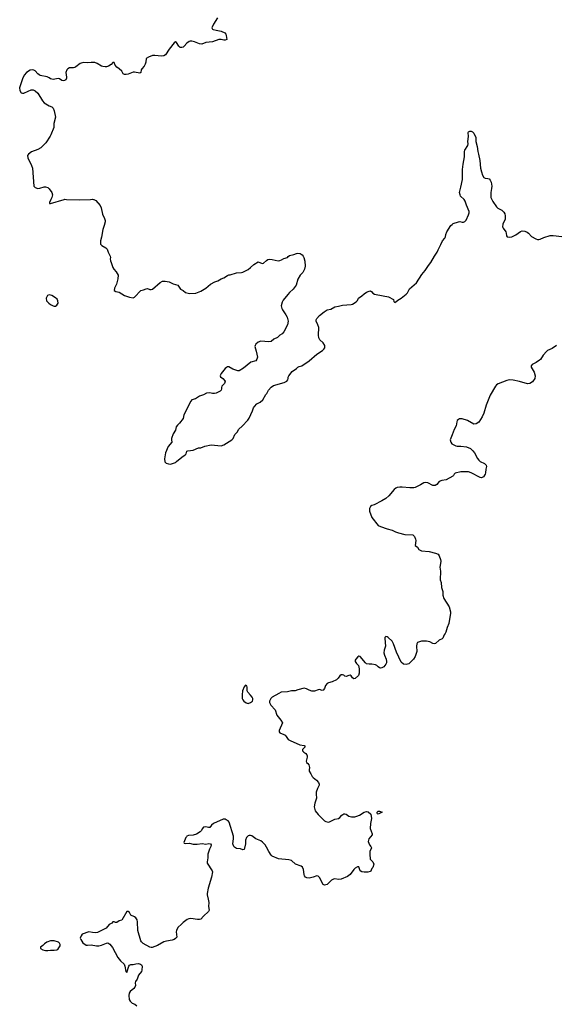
# Model space of a CAD drawing. Header units: inches. Extents: x 1771465 to 1971076, y 472029 to 643563.
# Tile 21 of 127: x 1870687 to 1879074, y 497374 to 512819. Entities that reach past the tile are written whole.
import ezdxf

# ---------------------------------------------------------------- set-up
doc = ezdxf.new("R2010")
doc.units = ezdxf.units.IN
doc.header["$MEASUREMENT"] = 0
for name, color, linetype in [('B8479', 7, 'Continuous'), ('B8570', 7, 'Continuous'), ('B8571', 7, 'Continuous')]:
    doc.layers.add(name, color=color, linetype=linetype)

msp = doc.modelspace()

# ---------------------------------------------------------------- linework, layer by layer
at = {"layer": 'B8479', "color": 6, "elevation": 400}
for points in [[(1873302, 500000), (1873295, 499990), (1873261, 499910), (1873270, 499901), (1873290, 499899), (1873350, 499904), (1873410, 499887), (1873436, 499884), (1873470, 499884), (1873550, 499898), (1873610, 499887), (1873655, 499895), (1873682, 499890), (1873690, 499874), (1873686, 499850), (1873663, 499810), (1873639, 499730), (1873637, 499670), (1873626, 499610), (1873630, 499590), (1873705, 499470), (1873710, 499450), (1873698, 499370), (1873643, 499197), (1873629, 499110), (1873628, 499090), (1873646, 499026), (1873655, 498970), (1873651, 498911), (1873660, 498850), (1873652, 498828), (1873570, 498759), (1873531, 498710), (1873510, 498703), (1873478, 498702), (1873370, 498720), (1873343, 498717), (1873316, 498704), (1873250, 498656), (1873227, 498630), (1873170, 498581), (1873147, 498533), (1873140, 498510), (1873151, 498430), (1873130, 498404), (1873111, 498390), (1873081, 498379), (1872990, 498366), (1872950, 498355), (1872850, 498299), (1872765, 498265), (1872750, 498263), (1872730, 498268), (1872627, 498330), (1872596, 498356), (1872588, 498370), (1872543, 498530), (1872538, 498670), (1872530, 498699), (1872510, 498729), (1872490, 498747), (1872433, 498773), (1872424, 498784), (1872410, 498814), (1872390, 498829), (1872370, 498829), (1872290, 498695), (1872250, 498682), (1872210, 498658), (1872190, 498658), (1872170, 498668), (1872150, 498666), (1872132, 498648), (1872090, 498628), (1872042, 498570), (1871970, 498534), (1871950, 498519), (1871910, 498501), (1871870, 498496), (1871830, 498499), (1871770, 498513), (1871668, 498472), (1871651, 498450), (1871638, 498410), (1871645, 498390), (1871680, 498340), (1871730, 498303), (1871750, 498300), (1871810, 498308), (1871890, 498293), (1871930, 498293), (1871970, 498302), (1872050, 498335), (1872070, 498337), (1872100, 498320), (1872144, 498264), (1872226, 498110), (1872270, 498057), (1872324, 498004), (1872337, 497970), (1872350, 497891), (1872370, 497871), (1872401, 497970), (1872410, 497988), (1872430, 498001), (1872470, 498001), (1872510, 498010), (1872552, 498012), (1872585, 498005), (1872596, 497996), (1872607, 497970), (1872605, 497910), (1872596, 497890), (1872550, 497829), (1872530, 497770), (1872504, 497730), (1872501, 497710), (1872504, 497670), (1872495, 497645), (1872480, 497620), (1872423, 497577), (1872405, 497550), (1872401, 497510), (1872407, 497450), (1872421, 497421), (1872450, 497393), (1872494, 497374), (1872526, 497350)], [(1874255, 500000), (1874245, 499990), (1874230, 499950), (1874230, 499890), (1874210, 499802), (1874190, 499797), (1874154, 499814), (1874090, 499820), (1874057, 499837), (1874045, 499850), (1874033, 499890), (1874044, 499970), (1874044, 500000)], [(1876191, 500000), (1876167, 499970), (1876154, 499930), (1876175, 499875), (1876196, 499850), (1876205, 499830), (1876181, 499770), (1876179, 499730), (1876185, 499650), (1876225, 499610), (1876245, 499570), (1876230, 499518), (1876210, 499506), (1876203, 499477), (1876195, 499465), (1876183, 499457), (1876150, 499446), (1876090, 499445), (1876053, 499450), (1876030, 499470), (1876010, 499529), (1875988, 499532), (1875950, 499512), (1875930, 499491), (1875870, 499410), (1875830, 499377), (1875730, 499337), (1875690, 499332), (1875630, 499342), (1875610, 499339), (1875580, 499320), (1875510, 499256), (1875490, 499246), (1875470, 499244), (1875450, 499256), (1875390, 499362), (1875370, 499385), (1875350, 499390), (1875290, 499369), (1875230, 499355), (1875190, 499357), (1875170, 499370), (1875158, 499390), (1875152, 499412), (1875142, 499490), (1875124, 499524), (1875101, 499541), (1875015, 499575), (1874950, 499631), (1874910, 499642), (1874750, 499656), (1874650, 499700), (1874634, 499714), (1874595, 499770), (1874561, 499841), (1874538, 499878), (1874499, 499919), (1874470, 499940), (1874390, 499970), (1874351, 500000)]]:
    msp.add_lwpolyline(points, dxfattribs=at)
msp.add_lwpolyline([(1871170, 498372), (1871111, 498350), (1871075, 498325), (1871050, 498295), (1871012, 498270), (1871012, 498250), (1871052, 498230), (1871090, 498220), (1871130, 498219), (1871170, 498226), (1871230, 498224), (1871270, 498229), (1871284, 498236), (1871302, 498258), (1871321, 498290), (1871324, 498310), (1871314, 498334), (1871295, 498350), (1871230, 498372)], close=True, dxfattribs=at)
at = {"layer": 'B8570', "color": 6, "elevation": 400}
for points in [[(1871176, 510000), (1871153, 509953), (1871154, 509934), (1871173, 509933), (1871387, 510000)], [(1871422, 510000), (1871630, 509993), (1871800, 510000)], [(1871844, 510000), (1871850, 509999), (1871882, 509982), (1871950, 509905), (1871968, 509868), (1871987, 509767), (1872018, 509698), (1872026, 509670), (1872026, 509650), (1872013, 509590), (1871990, 509530), (1871970, 509410), (1871954, 509350), (1871953, 509313), (1871957, 509297), (1871976, 509276), (1872041, 509241), (1872059, 509219), (1872073, 509173), (1872106, 509110), (1872111, 509090), (1872107, 509070), (1872110, 509034), (1872124, 509010), (1872151, 508931), (1872166, 508906), (1872203, 508863), (1872231, 508810), (1872228, 508752), (1872205, 508670), (1872175, 508610), (1872171, 508570), (1872194, 508554), (1872250, 508543), (1872330, 508491), (1872410, 508468), (1872470, 508457), (1872490, 508465), (1872590, 508571), (1872630, 508581), (1872670, 508599), (1872690, 508603), (1872730, 508587), (1872750, 508584), (1872770, 508590), (1872890, 508697), (1872930, 508715), (1872970, 508716), (1873030, 508705), (1873094, 508674), (1873170, 508656), (1873210, 508590), (1873252, 508572), (1873290, 508538), (1873350, 508525), (1873450, 508531), (1873530, 508559), (1873609, 508610), (1873679, 508670), (1873750, 508708), (1873797, 508723), (1873850, 508754), (1873890, 508771), (1873950, 508807), (1873970, 508814), (1873990, 508814), (1874090, 508846), (1874169, 508851), (1874190, 508858), (1874270, 508901), (1874310, 508931), (1874361, 508979), (1874430, 509019), (1874490, 508994), (1874510, 508998), (1874557, 509043), (1874582, 509058), (1874599, 509061), (1874650, 509059), (1874743, 509037), (1874770, 509040), (1874794, 509050), (1874830, 509074), (1874889, 509091), (1874897, 509103), (1874922, 509118), (1874990, 509133), (1875028, 509152), (1875050, 509158), (1875090, 509149), (1875118, 509130), (1875135, 509110), (1875144, 509090), (1875162, 509030), (1875165, 508950), (1875153, 508907), (1875129, 508851), (1875089, 508811), (1875053, 508750), (1875027, 508653), (1874977, 508590), (1874920, 508540), (1874892, 508508), (1874820, 508420), (1874804, 508390), (1874792, 508330), (1874798, 508290), (1874808, 508268), (1874863, 508190), (1874884, 508150), (1874898, 508090), (1874888, 508030), (1874830, 507922), (1874805, 507890), (1874771, 507869), (1874730, 507834), (1874673, 507807), (1874630, 507769), (1874594, 507766), (1874470, 507774), (1874430, 507762), (1874391, 507730), (1874380, 507710), (1874378, 507690), (1874399, 507619), (1874416, 507524), (1874408, 507492), (1874390, 507469), (1874313, 507447), (1874198, 507350), (1874130, 507312), (1874110, 507311), (1874030, 507338), (1873970, 507372), (1873950, 507373), (1873930, 507363), (1873910, 507346), (1873847, 507270), (1873836, 507250), (1873832, 507230), (1873838, 507218), (1873876, 507190), (1873911, 507150), (1873898, 507110), (1873856, 507070), (1873851, 507050), (1873853, 507027), (1873847, 507010), (1873831, 506990), (1873770, 506963), (1873743, 506957), (1873710, 506957), (1873670, 506965), (1873620, 506960), (1873570, 506936), (1873510, 506916), (1873446, 506874), (1873390, 506856), (1873370, 506837), (1873262, 506618), (1873250, 506564), (1873197, 506490), (1873161, 506459), (1873144, 506430), (1873130, 506379), (1873097, 506323), (1873070, 506250), (1873067, 506230), (1873073, 506190), (1873015, 506125), (1872977, 506023), (1872960, 505930), (1872963, 505883), (1872985, 505865), (1873023, 505850), (1873050, 505848), (1873070, 505852), (1873130, 505875), (1873150, 505887), (1873230, 505959), (1873285, 505995), (1873300, 506010), (1873310, 506050), (1873323, 506057), (1873410, 506066), (1873490, 506105), (1873530, 506103), (1873590, 506127), (1873690, 506149), (1873850, 506136), (1873890, 506150), (1874014, 506230), (1874034, 506250), (1874061, 506310), (1874098, 506350), (1874124, 506396), (1874177, 506443), (1874264, 506536), (1874290, 506570), (1874339, 506681), (1874356, 506730), (1874370, 506750), (1874410, 506791), (1874460, 506820), (1874502, 506858), (1874550, 506937), (1874565, 506955), (1874592, 507010), (1874630, 507056), (1874670, 507082), (1874834, 507126), (1874876, 507150), (1874893, 507170), (1874901, 507190), (1874901, 507210), (1874909, 507230), (1874960, 507300), (1875030, 507347), (1875050, 507370), (1875070, 507380), (1875115, 507390), (1875230, 507469), (1875347, 507573), (1875436, 507630), (1875458, 507650), (1875472, 507670), (1875472, 507710), (1875450, 507750), (1875397, 507797), (1875379, 507830), (1875373, 507870), (1875378, 507990), (1875367, 508030), (1875339, 508090), (1875339, 508110), (1875349, 508130), (1875390, 508179), (1875462, 508238), (1875510, 508268), (1875570, 508279), (1875630, 508314), (1875690, 508324), (1875750, 508340), (1875890, 508350), (1875910, 508357), (1875968, 508392), (1875986, 508414), (1876005, 508450), (1876054, 508486), (1876090, 508518), (1876130, 508545), (1876170, 508562), (1876190, 508564), (1876210, 508551), (1876225, 508530), (1876254, 508514), (1876390, 508486), (1876474, 508474), (1876550, 508432), (1876557, 508397), (1876570, 508385), (1876590, 508391), (1876622, 508418), (1876674, 508450), (1876750, 508511), (1876770, 508535), (1876805, 508595), (1876912, 508690), (1876998, 508822), (1877050, 508883), (1877099, 508961), (1877137, 509010), (1877194, 509110), (1877239, 509170), (1877250, 509210), (1877295, 509290), (1877322, 509350), (1877359, 509390), (1877367, 509413), (1877371, 509450), (1877387, 509490), (1877452, 509588), (1877470, 509608), (1877490, 509620), (1877569, 509650), (1877591, 509651), (1877630, 509641), (1877650, 509641), (1877670, 509652), (1877690, 509672), (1877730, 509756), (1877740, 509790), (1877738, 509810), (1877697, 509910), (1877678, 509970), (1877659, 509999), (1877658, 510000)], [(1878093, 510000), (1878110, 509967), (1878170, 509881), (1878190, 509862), (1878253, 509830), (1878282, 509802), (1878296, 509776), (1878304, 509744), (1878305, 509690), (1878269, 509611), (1878261, 509570), (1878270, 509547), (1878312, 509490), (1878320, 509470), (1878326, 509426), (1878335, 509415), (1878370, 509406), (1878410, 509415), (1878470, 509442), (1878542, 509498), (1878570, 509509), (1878610, 509504), (1878647, 509487), (1878672, 509470), (1878719, 509419), (1878783, 509383), (1878810, 509373), (1878830, 509372), (1878850, 509376), (1878910, 509402), (1879010, 509434), (1879056, 509436), (1879190, 509420)], [(1879110, 507710), (1879039, 507661), (1878970, 507630), (1878950, 507616), (1878901, 507559), (1878858, 507490), (1878844, 507476), (1878790, 507440), (1878725, 507410), (1878712, 507390), (1878712, 507370), (1878761, 507290), (1878776, 507230), (1878768, 507190), (1878730, 507137), (1878690, 507110), (1878654, 507106), (1878530, 507145), (1878430, 507165), (1878370, 507168), (1878330, 507158), (1878194, 507106), (1878170, 507090), (1878153, 507070), (1878070, 506930), (1878004, 506770), (1877971, 506649), (1877942, 506590), (1877890, 506506), (1877850, 506478), (1877810, 506473), (1877712, 506530), (1877630, 506557), (1877584, 506556), (1877570, 506550), (1877552, 506530), (1877545, 506510), (1877535, 506450), (1877502, 506390), (1877473, 506307), (1877439, 506230), (1877450, 506190), (1877467, 506167), (1877530, 506136), (1877550, 506131), (1877610, 506131), (1877699, 506119), (1877759, 506090), (1877798, 506058), (1877824, 506024), (1877870, 505934), (1877889, 505909), (1877913, 505890), (1877977, 505857), (1878005, 505830), (1878012, 505810), (1877999, 505770), (1877995, 505710), (1877989, 505690), (1877964, 505650), (1877943, 505637), (1877930, 505634), (1877910, 505638), (1877770, 505711), (1877730, 505726), (1877610, 505726), (1877517, 505703), (1877501, 505690), (1877492, 505670), (1877481, 505659), (1877378, 505602), (1877310, 505590), (1877270, 505576), (1877230, 505527), (1877207, 505513), (1877170, 505514), (1877090, 505552), (1877050, 505561), (1877025, 505555), (1876976, 505524), (1876890, 505482), (1876870, 505477), (1876810, 505476), (1876687, 505487), (1876650, 505487), (1876610, 505480), (1876586, 505470), (1876561, 505450), (1876479, 505350), (1876429, 505310), (1876370, 505271), (1876250, 505211), (1876210, 505199), (1876190, 505183), (1876176, 505150), (1876175, 505110), (1876212, 505010), (1876310, 504887), (1876348, 504868), (1876450, 504832), (1876530, 504811), (1876584, 504784), (1876630, 504768), (1876730, 504745), (1876856, 504736), (1876868, 504728), (1876881, 504710), (1876898, 504670), (1876902, 504650), (1876891, 504570), (1876926, 504546), (1876950, 504507), (1876990, 504489), (1877110, 504479), (1877212, 504452), (1877250, 504433), (1877269, 504409), (1877290, 504350), (1877293, 504327), (1877290, 504290), (1877279, 504230), (1877290, 504170), (1877285, 504030), (1877297, 503990), (1877303, 503910), (1877323, 503850), (1877324, 503790), (1877341, 503741), (1877423, 503610), (1877446, 503530), (1877448, 503510), (1877418, 503350), (1877393, 503287), (1877371, 503210), (1877362, 503190), (1877345, 503170), (1877325, 503115), (1877315, 503105), (1877270, 503084), (1877210, 503036), (1877190, 503030), (1877170, 503034), (1877121, 503061), (1877070, 503072), (1876990, 503072), (1876928, 503052), (1876916, 503030), (1876912, 502992), (1876919, 502910), (1876892, 502828), (1876868, 502790), (1876790, 502716), (1876750, 502704), (1876710, 502712), (1876670, 502743), (1876598, 502898), (1876551, 503030), (1876530, 503068), (1876470, 503130), (1876450, 503140), (1876430, 503144), (1876416, 503130), (1876415, 503110), (1876426, 502990), (1876406, 502930), (1876402, 502890), (1876410, 502850), (1876434, 502790), (1876442, 502750), (1876440, 502730), (1876430, 502710), (1876398, 502670), (1876370, 502650), (1876350, 502648), (1876330, 502653), (1876310, 502667), (1876290, 502690), (1876270, 502700), (1876210, 502711), (1876170, 502710), (1876130, 502716), (1876110, 502730), (1876031, 502831), (1876010, 502836), (1875990, 502826), (1875960, 502790), (1875950, 502770), (1875949, 502750), (1875970, 502719), (1876004, 502690), (1876015, 502635), (1876014, 502566), (1876001, 502530), (1875950, 502484), (1875930, 502481), (1875910, 502493), (1875890, 502526), (1875870, 502536), (1875850, 502534), (1875810, 502518), (1875790, 502522), (1875770, 502537), (1875750, 502544), (1875730, 502543), (1875710, 502529), (1875685, 502490), (1875658, 502462), (1875590, 502431), (1875530, 502419), (1875512, 502408), (1875486, 502374), (1875470, 502329), (1875450, 502301), (1875430, 502299), (1875390, 502310), (1875370, 502308), (1875310, 502286), (1875272, 502288), (1875230, 502301), (1875185, 502325), (1875150, 502331), (1875053, 502307), (1875010, 502292), (1874950, 502290), (1874890, 502278), (1874792, 502268), (1874751, 502250), (1874646, 502190), (1874627, 502170), (1874607, 502130), (1874604, 502110), (1874625, 502065), (1874694, 501994), (1874723, 501910), (1874786, 501830), (1874808, 501790), (1874759, 501670), (1874757, 501650), (1874767, 501630), (1874830, 501609), (1874850, 501597), (1874870, 501577), (1874900, 501530), (1874930, 501510), (1875083, 501443), (1875150, 501436), (1875163, 501430), (1875159, 501410), (1875126, 501370), (1875124, 501350), (1875144, 501330), (1875176, 501310), (1875194, 501290), (1875198, 501270), (1875196, 501250), (1875182, 501190), (1875189, 501169), (1875210, 501151), (1875225, 501130), (1875233, 501090), (1875228, 501050), (1875231, 501030), (1875257, 500990), (1875274, 500950), (1875290, 500930), (1875342, 500890), (1875373, 500853), (1875387, 500827), (1875388, 500810), (1875360, 500760), (1875339, 500701), (1875337, 500670), (1875345, 500610), (1875317, 500530), (1875308, 500470), (1875315, 500430), (1875325, 500410), (1875370, 500350), (1875470, 500254), (1875490, 500242), (1875530, 500232), (1875550, 500237), (1875630, 500280), (1875691, 500289), (1875710, 500303), (1875741, 500339), (1875770, 500360), (1875790, 500363), (1875810, 500356), (1875850, 500326), (1875893, 500313), (1875945, 500315), (1875977, 500323), (1876017, 500343), (1876090, 500389), (1876130, 500400), (1876155, 500395), (1876195, 500355), (1876209, 500289), (1876192, 500210), (1876188, 500130), (1876218, 500050), (1876215, 500030), (1876191, 500000)], [(1874044, 500000), (1874043, 500010), (1873973, 500230), (1873956, 500250), (1873929, 500270), (1873910, 500279), (1873881, 500279), (1873730, 500210), (1873696, 500184), (1873670, 500150), (1873650, 500147), (1873610, 500157), (1873570, 500153), (1873550, 500128), (1873539, 500101), (1873521, 500079), (1873459, 500041), (1873410, 500027), (1873338, 500022), (1873310, 500011), (1873302, 500000)], [(1874351, 500000), (1874330, 500016), (1874310, 500023), (1874290, 500023), (1874270, 500015), (1874255, 500000)]]:
    msp.add_lwpolyline(points, dxfattribs=at)
for points in [[(1871150, 508501), (1871126, 508490), (1871111, 508470), (1871104, 508450), (1871108, 508408), (1871143, 508370), (1871171, 508350), (1871210, 508331), (1871230, 508325), (1871250, 508325), (1871270, 508342), (1871289, 508371), (1871287, 508410), (1871274, 508434), (1871250, 508457), (1871190, 508495)], [(1874230, 502379), (1874210, 502354), (1874184, 502290), (1874178, 502230), (1874180, 502170), (1874188, 502150), (1874205, 502130), (1874242, 502102), (1874270, 502094), (1874310, 502107), (1874338, 502130), (1874344, 502150), (1874343, 502170), (1874335, 502190), (1874310, 502225), (1874267, 502270), (1874258, 502290), (1874255, 502350), (1874250, 502369)], [(1876310, 500358), (1876302, 500362), (1876295, 500370), (1876296, 500390), (1876310, 500402), (1876330, 500404), (1876373, 500390), (1876330, 500366)]]:
    msp.add_lwpolyline(points, close=True, dxfattribs=at)
at = {"layer": 'B8571', "color": 6, "elevation": 400}
for points in [[(1873789, 512850), (1873729, 512750), (1873701, 512690), (1873712, 512672), (1873725, 512665), (1873770, 512652), (1873850, 512639), (1873904, 512610), (1873920, 512590), (1873929, 512570), (1873939, 512510), (1873910, 512495), (1873890, 512495), (1873847, 512507), (1873810, 512506), (1873710, 512470), (1873610, 512462), (1873545, 512435), (1873510, 512440), (1873429, 512471), (1873390, 512480), (1873360, 512480), (1873344, 512476), (1873311, 512450), (1873270, 512401), (1873250, 512389), (1873230, 512384), (1873205, 512385), (1873182, 512402), (1873150, 512462), (1873130, 512469), (1873110, 512457), (1873030, 512354), (1872973, 512270), (1872950, 512253), (1872910, 512246), (1872810, 512256), (1872770, 512255), (1872707, 512233), (1872671, 512210), (1872665, 512150), (1872657, 512123), (1872638, 512090), (1872604, 512050), (1872594, 512030), (1872590, 511990), (1872570, 511979), (1872490, 511996), (1872470, 511996), (1872390, 511963), (1872357, 511957), (1872330, 511957), (1872309, 511970), (1872289, 512010), (1872250, 512049), (1872214, 512074), (1872186, 512106), (1872170, 512146), (1872150, 512146), (1872125, 512115), (1872082, 512090), (1872050, 512079), (1872030, 512078), (1871990, 512082), (1871970, 512090), (1871905, 512130), (1871865, 512145), (1871810, 512148), (1871750, 512143), (1871690, 512145), (1871650, 512138), (1871634, 512130), (1871570, 512079), (1871550, 512068), (1871530, 512061), (1871470, 512061), (1871443, 512050), (1871427, 512030), (1871413, 511990), (1871423, 511917), (1871421, 511899), (1871410, 511875), (1871390, 511865), (1871370, 511861), (1871350, 511866), (1871310, 511889), (1871290, 511895), (1871210, 511881), (1871170, 511889), (1871148, 511908), (1871120, 511920), (1871010, 511944), (1870992, 511952), (1870970, 511970), (1870930, 512017), (1870910, 512029), (1870890, 512034), (1870850, 512028), (1870792, 511990), (1870759, 511950), (1870730, 511890), (1870687, 511750), (1870688, 511710), (1870710, 511673), (1870730, 511666), (1870750, 511666), (1870821, 511699), (1870870, 511716), (1870897, 511717), (1870930, 511704), (1870970, 511665), (1871044, 511544), (1871070, 511515), (1871150, 511468), (1871190, 511450), (1871212, 511432), (1871230, 511390), (1871247, 511290), (1871222, 511190), (1871221, 511130), (1871177, 511010), (1871168, 510990), (1871095, 510885), (1871021, 510810), (1870970, 510781), (1870874, 510746), (1870826, 510710), (1870812, 510690), (1870814, 510650), (1870874, 510530), (1870886, 510490), (1870901, 510350), (1870909, 510209), (1870930, 510185), (1870970, 510172), (1871005, 510175), (1871070, 510196), (1871090, 510198), (1871127, 510187), (1871150, 510168), (1871190, 510110), (1871202, 510070), (1871190, 510030), (1871176, 510000)], [(1877658, 510000), (1877605, 510050), (1877595, 510070), (1877589, 510110), (1877610, 510190), (1877633, 510310), (1877636, 510470), (1877645, 510550), (1877666, 510670), (1877666, 510750), (1877672, 510770), (1877716, 510844), (1877721, 510870), (1877720, 510910), (1877728, 510988), (1877724, 511050), (1877730, 511062), (1877750, 511071), (1877770, 511071), (1877790, 511062), (1877810, 511038), (1877842, 510970), (1877845, 510910), (1877864, 510830), (1877873, 510750), (1877887, 510707), (1877908, 510608), (1877919, 510490), (1877932, 510430), (1877950, 510379), (1877970, 510342), (1877990, 510333), (1878030, 510330), (1878050, 510322), (1878070, 510299), (1878083, 510270), (1878094, 510210), (1878090, 510170), (1878077, 510110), (1878076, 510070), (1878081, 510030), (1878088, 510010), (1878093, 510000)], [(1871387, 510000), (1871390, 510001), (1871422, 510000)], [(1871800, 510000), (1871830, 510001), (1871844, 510000)]]:
    msp.add_lwpolyline(points, dxfattribs=at)

doc.saveas('drawing.dxf')
